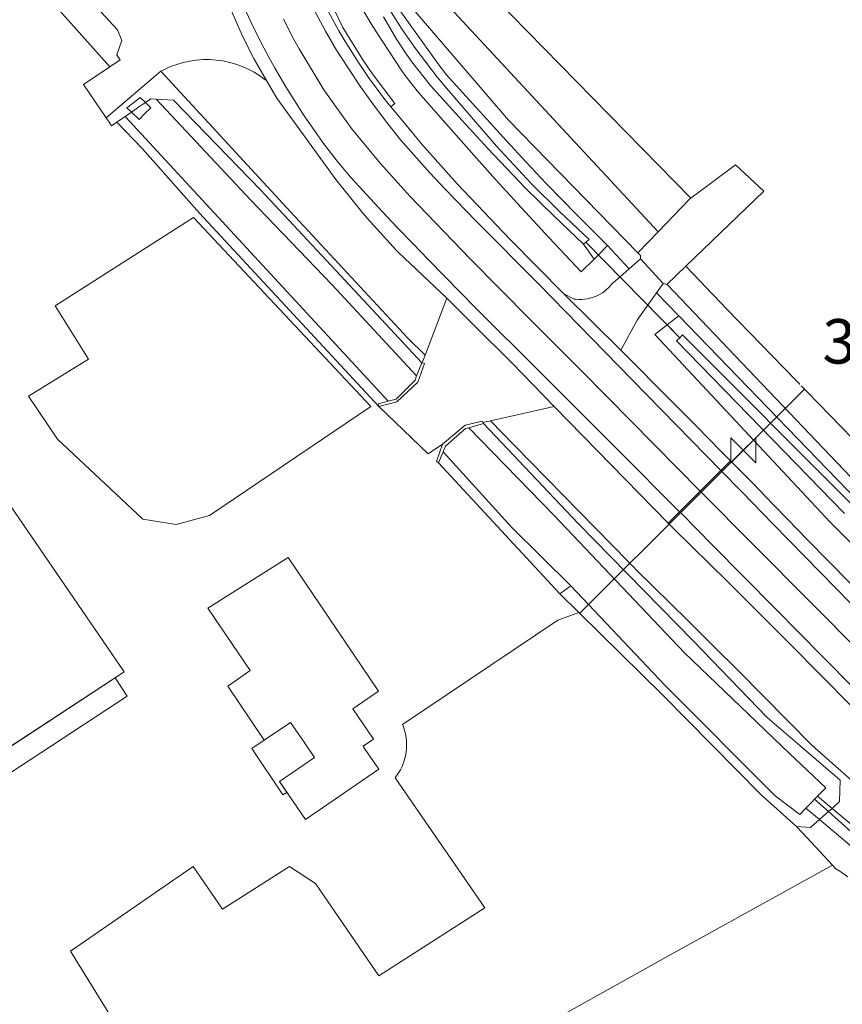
# Model space of a CAD drawing. Extents: x 140829 to 145054, y 448512 to 451778.
# Tile 106 of 152: x 143867 to 143941, y 450815 to 450903. Entities that reach past the tile are written whole.
import ezdxf

# ---------------------------------------------------------------- set-up
doc = ezdxf.new("R2010")
doc.units = 0
doc.header["$MEASUREMENT"] = 0
for name, color, linetype in [('geometrie2dBegroeidTerreindeel', 7, 'Continuous'), ('geometrie2dGebouwinstallatie', 7, 'Continuous'), ('geometrie2dGrondvlak', 7, 'Continuous'), ('geometrie2dOnbegroeidTerreindeel', 7, 'Continuous'), ('geometrie2dOndersteunendWaterdeel', 7, 'Continuous'), ('geometrie2dOndersteunendWegdeel', 7, 'Continuous'), ('geometrie2dOverigeConstructie', 7, 'Continuous'), ('geometrie2dWaterdeel', 7, 'Continuous'), ('geometrie2dWegdeel', 7, 'Continuous'), ('HMPAL', 1, 'Continuous'), ('PPALHM', 10, 'Continuous')]:
    doc.layers.add(name, color=color, linetype=linetype)
doc.styles.get("Standard").update_dxf_attribs({"font": 'arial.ttf'})

msp = doc.modelspace()

# ---------------------------------------------------------------- linework, layer by layer
at = {"layer": 'geometrie2dBegroeidTerreindeel', "linetype": 'Continuous', "lineweight": 0}
for p, q in [((143900.589, 450909.35), (143912.33, 450896.683)), ((143912.33, 450896.683), (143900.589, 450909.35)), ((143927.018, 450887.054), (143908.005, 450906.492)), ((143908.005, 450906.492), (143927.018, 450887.054)), ((143910.618, 450894.073), (143902.037, 450904.058)), ((143912.33, 450896.683), (143924.072, 450884.016)), ((143924.072, 450884.016), (143912.33, 450896.683)), ((143922.247, 450882.12), (143910.618, 450894.073)), ((143931.05, 450890.064), (143927.018, 450887.054)), ((143933.57, 450887.69), (143931.05, 450890.064)), ((143931.05, 450890.064), (143931.05, 450890.064)), ((143926.936, 450886.992), (143924.072, 450884.016)), ((143926.577, 450880.925), (143933.57, 450887.69)), ((143927.018, 450887.054), (143926.936, 450886.992)), ((143869.858, 450877.369), (143882.283, 450885.296)), ((143882.283, 450885.296), (143898.231, 450868.301)), ((143924.072, 450884.016), (143922.247, 450882.12)), ((143924.871, 450879.274), (143926.577, 450880.925)), ((143926.577, 450880.925), (143930.27, 450877.054)), ((143930.27, 450877.054), (143926.577, 450880.925)), ((143924.877, 450879.272), (143924.871, 450879.274)), ((143949.868, 450853.071), (143924.877, 450879.272)), ((143872.841, 450872.567), (143869.858, 450877.369)), ((143930.27, 450877.054), (143948.661, 450858.106)), ((143948.661, 450858.106), (143930.27, 450877.054)), ((143867.447, 450869.218), (143872.841, 450872.567)), ((143870.056, 450865.35), (143867.447, 450869.218)), ((143898.231, 450868.301), (143883.731, 450858.504)), ((143877.718, 450858.155), (143870.056, 450865.35)), ((143880.734, 450857.696), (143877.718, 450858.155)), ((143877.718, 450858.155), (143877.718, 450858.155)), ((143883.731, 450858.504), (143880.734, 450857.696)), ((143915.067, 450849.059), (143916.951, 450849.771)), ((143916.951, 450849.771), (143924.462, 450842.356)), ((143901.082, 450839.68), (143915.067, 450849.059)), ((143924.462, 450842.356), (143933.343, 450833.352)), ((143901.163, 450839.474), (143901.082, 450839.68)), ((143901.266, 450839.158), (143901.163, 450839.474)), ((143901.347, 450838.837), (143901.266, 450839.158)), ((143901.406, 450838.51), (143901.347, 450838.837)), ((143901.442, 450838.18), (143901.406, 450838.51)), ((143901.454, 450837.848), (143901.442, 450838.18)), ((143901.409, 450837.186), (143901.444, 450837.516)), ((143901.444, 450837.516), (143901.454, 450837.848)), ((143901.172, 450836.22), (143901.273, 450836.537)), ((143901.273, 450836.537), (143901.352, 450836.859)), ((143901.352, 450836.859), (143901.409, 450837.186)), ((143900.739, 450835.325), (143900.904, 450835.614)), ((143900.904, 450835.614), (143901.048, 450835.912)), ((143901.048, 450835.912), (143901.172, 450836.22)), ((143900.437, 450834.895), (143900.553, 450835.05)), ((143908.498, 450823.185), (143900.437, 450834.895)), ((143900.553, 450835.05), (143900.739, 450835.325)), ((143933.343, 450833.352), (143936.516, 450830.498)), ((143937.793, 450830.4), (143938.596, 450831.123)), ((143938.596, 450831.123), (143939.159, 450831.63)), ((143938.596, 450831.123), (143938.596, 450831.123)), ((143939.159, 450831.63), (143939.402, 450831.848)), ((143939.402, 450831.848), (143943.629, 450828.059)), ((143936.516, 450830.498), (143937.493, 450829.488)), ((143937.493, 450829.488), (143936.516, 450830.498)), ((143936.516, 450830.498), (143937.793, 450830.4)), ((143937.493, 450829.488), (143939.759, 450827.04)), ((143939.759, 450827.04), (143937.493, 450829.488)), ((143871.218, 450819.29), (143882.251, 450826.908)), ((143882.251, 450826.908), (143884.901, 450823.069)), ((143884.901, 450823.069), (143890.924, 450826.909)), ((143890.924, 450826.909), (143893.245, 450825.374)), ((143939.759, 450827.04), (143925.016, 450818.853)), ((143940.072, 450826.702), (143939.759, 450827.04)), ((143940.409, 450826.476), (143940.072, 450826.702)), ((143941.145, 450825.984), (143940.409, 450826.476)), ((143893.245, 450825.374), (143898.954, 450817.059)), ((143898.954, 450817.059), (143908.498, 450823.185)), ((143885.413, 450796.301), (143871.218, 450819.29)), ((143925.016, 450818.853), (143910.763, 450810.938)), ((143925.016, 450818.853), (143925.016, 450818.853))]:
    msp.add_line(p, q, dxfattribs=at)
at = {"layer": 'geometrie2dGebouwinstallatie', "linetype": 'Continuous', "lineweight": 0}
for p, q in [((143862.951, 450835.82), (143875.235, 450843.888)), ((143875.235, 450843.888), (143876.322, 450842.233)), ((143876.322, 450842.233), (143864.037, 450834.165)), ((143876.322, 450842.233), (143876.322, 450842.233)), ((143888.656, 450838.282), (143891.005, 450839.868)), ((143891.005, 450839.868), (143892.229, 450838.083)), ((143887.519, 450837.513), (143888.656, 450838.282)), ((143890.333, 450833.347), (143887.519, 450837.513)), ((143887.519, 450837.513), (143887.519, 450837.513)), ((143892.229, 450838.083), (143893.166, 450836.716)), ((143893.166, 450836.716), (143890.01, 450834.552)), ((143890.01, 450834.552), (143890.677, 450833.579)), ((143890.677, 450833.579), (143890.333, 450833.347))]:
    msp.add_line(p, q, dxfattribs=at)
at = {"layer": 'geometrie2dGrondvlak', "linetype": 'Continuous', "lineweight": 0}
for p, q in [((143864.23, 450861.667), (143876.058, 450844.429)), ((143883.585, 450850.144), (143890.807, 450854.703)), ((143890.807, 450854.703), (143898.94, 450842.683)), ((143887.388, 450844.54), (143883.585, 450850.144)), ((143883.585, 450850.144), (143883.585, 450850.144)), ((143876.058, 450844.429), (143853.446, 450829.576)), ((143885.386, 450843.123), (143887.388, 450844.54)), ((143888.656, 450838.282), (143885.386, 450843.123)), ((143898.94, 450842.683), (143896.615, 450841.09)), ((143896.615, 450841.09), (143898.479, 450838.369)), ((143891.005, 450839.868), (143888.656, 450838.282)), ((143892.229, 450838.083), (143891.005, 450839.868)), ((143898.479, 450838.369), (143897.544, 450837.727)), ((143893.166, 450836.716), (143892.229, 450838.083)), ((143897.544, 450837.727), (143897.741, 450837.44)), ((143897.741, 450837.44), (143898.955, 450835.669)), ((143890.01, 450834.552), (143893.166, 450836.716)), ((143898.955, 450835.669), (143892.349, 450831.141)), ((143891.186, 450832.836), (143890.01, 450834.552)), ((143892.349, 450831.141), (143891.186, 450832.836))]:
    msp.add_line(p, q, dxfattribs=at)
at = {"layer": 'geometrie2dOnbegroeidTerreindeel', "linetype": 'Continuous', "lineweight": 0}
for p, q in [((143860.075, 450915.311), (143874.759, 450898.878)), ((143874.759, 450898.878), (143872.383, 450897.283)), ((143872.383, 450897.283), (143874.433, 450894.274)), ((143874.433, 450894.274), (143874.759, 450893.795)), ((143874.759, 450893.795), (143874.921, 450893.563)), ((143874.921, 450893.563), (143875.404, 450893.9)), ((143875.404, 450893.9), (143877.685, 450891.48)), ((143877.685, 450891.48), (143882.837, 450885.691)), ((143927.018, 450887.054), (143931.05, 450890.064)), ((143931.05, 450890.064), (143933.57, 450887.69)), ((143924.072, 450884.016), (143926.936, 450886.992)), ((143933.57, 450887.69), (143926.577, 450880.925)), ((143926.936, 450886.992), (143927.018, 450887.054)), ((143933.57, 450887.69), (143933.57, 450887.69)), ((143882.283, 450885.296), (143869.858, 450877.369)), ((143898.231, 450868.301), (143882.283, 450885.296)), ((143882.837, 450885.691), (143898.968, 450868.31)), ((143922.247, 450882.12), (143924.072, 450884.016)), ((143922.485, 450881.876), (143922.247, 450882.12)), ((143922.504, 450881.595), (143922.485, 450881.876)), ((143924.528, 450879.379), (143922.504, 450881.595)), ((143926.577, 450880.925), (143924.871, 450879.274)), ((143924.871, 450879.274), (143924.528, 450879.379)), ((143869.858, 450877.369), (143872.841, 450872.567)), ((143872.841, 450872.567), (143867.447, 450869.218)), ((143867.447, 450869.218), (143870.056, 450865.35)), ((143867.447, 450869.218), (143867.447, 450869.218)), ((143883.731, 450858.504), (143898.231, 450868.301)), ((143898.968, 450868.31), (143903.397, 450864.051)), ((143870.056, 450865.35), (143877.718, 450858.155)), ((143903.397, 450864.051), (143904.693, 450864.9)), ((143904.693, 450864.9), (143904.129, 450863.347)), ((143904.129, 450863.347), (143904.325, 450863.23)), ((143904.325, 450863.23), (143915.248, 450851.453)), ((143876.058, 450844.429), (143864.23, 450861.667)), ((143877.718, 450858.155), (143880.734, 450857.696)), ((143880.734, 450857.696), (143883.731, 450858.504)), ((143890.807, 450854.703), (143883.585, 450850.144)), ((143898.94, 450842.683), (143890.807, 450854.703)), ((143915.248, 450851.453), (143916.951, 450849.771)), ((143883.585, 450850.144), (143887.388, 450844.54)), ((143916.951, 450849.771), (143915.067, 450849.059)), ((143916.951, 450849.771), (143916.951, 450849.771)), ((143915.067, 450849.059), (143901.082, 450839.68)), ((143853.446, 450829.576), (143876.058, 450844.429)), ((143887.388, 450844.54), (143885.386, 450843.123)), ((143885.386, 450843.123), (143888.656, 450838.282)), ((143896.615, 450841.09), (143898.94, 450842.683)), ((143898.479, 450838.369), (143896.615, 450841.09)), ((143888.656, 450838.282), (143891.005, 450839.868)), ((143891.005, 450839.868), (143892.229, 450838.083)), ((143901.082, 450839.68), (143901.163, 450839.474)), ((143901.163, 450839.474), (143901.266, 450839.158)), ((143901.266, 450839.158), (143901.347, 450838.837)), ((143897.544, 450837.727), (143898.479, 450838.369)), ((143901.347, 450838.837), (143901.406, 450838.51)), ((143901.406, 450838.51), (143901.442, 450838.18)), ((143901.442, 450838.18), (143901.454, 450837.848)), ((143892.229, 450838.083), (143893.166, 450836.716)), ((143897.741, 450837.44), (143897.544, 450837.727)), ((143898.955, 450835.669), (143897.741, 450837.44)), ((143897.741, 450837.44), (143897.741, 450837.44)), ((143901.444, 450837.516), (143901.409, 450837.186)), ((143901.454, 450837.848), (143901.444, 450837.516)), ((143893.166, 450836.716), (143890.01, 450834.552)), ((143901.273, 450836.537), (143901.172, 450836.22)), ((143901.352, 450836.859), (143901.273, 450836.537)), ((143901.409, 450837.186), (143901.352, 450836.859)), ((143892.349, 450831.141), (143898.955, 450835.669)), ((143900.904, 450835.614), (143900.739, 450835.325)), ((143901.048, 450835.912), (143900.904, 450835.614)), ((143901.172, 450836.22), (143901.048, 450835.912)), ((143900.553, 450835.05), (143900.437, 450834.895)), ((143900.437, 450834.895), (143908.498, 450823.185)), ((143900.739, 450835.325), (143900.553, 450835.05)), ((143890.01, 450834.552), (143891.186, 450832.836)), ((143891.186, 450832.836), (143892.349, 450831.141)), ((143882.251, 450826.908), (143871.218, 450819.29)), ((143884.901, 450823.069), (143882.251, 450826.908)), ((143890.924, 450826.909), (143884.901, 450823.069)), ((143893.245, 450825.374), (143890.924, 450826.909)), ((143925.016, 450818.853), (143939.759, 450827.04)), ((143939.759, 450827.04), (143940.072, 450826.702)), ((143940.072, 450826.702), (143940.409, 450826.476)), ((143940.409, 450826.476), (143941.145, 450825.984)), ((143898.954, 450817.059), (143893.245, 450825.374)), ((143908.498, 450823.185), (143898.954, 450817.059)), ((143871.218, 450819.29), (143885.413, 450796.301)), ((143910.763, 450810.938), (143925.016, 450818.853))]:
    msp.add_line(p, q, dxfattribs=at)
at = {"layer": 'geometrie2dOndersteunendWaterdeel', "linetype": 'Continuous', "lineweight": 0}
for p, q in [((143898.263, 450902.749), (143897.567, 450903.915)), ((143901.058, 450902.242), (143900.051, 450903.787)), ((143900.782, 450904.022), (143904.039, 450899.469)), ((143899.364, 450903.375), (143900.548, 450901.364)), ((143898.685, 450902.073), (143898.263, 450902.749)), ((143901.018, 450898.518), (143898.685, 450902.073)), ((143902.109, 450900.725), (143901.058, 450902.242)), ((143900.548, 450901.364), (143901.416, 450900.042)), ((143902.509, 450900.17), (143902.109, 450900.725)), ((143904.24, 450897.915), (143902.509, 450900.17)), ((143901.416, 450900.042), (143902.013, 450899.198)), ((143901.416, 450900.042), (143901.416, 450900.042)), ((143904.039, 450899.469), (143904.349, 450899.045)), ((143901.415, 450897.958), (143901.018, 450898.518)), ((143902.013, 450899.198), (143903.482, 450897.329)), ((143904.349, 450899.045), (143905.049, 450898.156)), ((143902.391, 450896.716), (143901.415, 450897.958)), ((143904.746, 450897.304), (143904.24, 450897.915)), ((143905.049, 450898.156), (143905.297, 450897.868)), ((143905.297, 450897.868), (143905.898, 450897.197)), ((143902.43, 450896.669), (143902.391, 450896.716)), ((143902.728, 450896.325), (143902.43, 450896.669)), ((143903.482, 450897.329), (143903.609, 450897.178)), ((143903.609, 450897.178), (143903.871, 450896.877)), ((143903.871, 450896.877), (143904.137, 450896.579)), ((143904.873, 450897.153), (143904.746, 450897.304)), ((143909.542, 450891.729), (143904.873, 450897.153)), ((143905.898, 450897.197), (143910.43, 450892.203)), ((143887.403, 450886.911), (143878.924, 450895.96)), ((143878.924, 450895.96), (143880.478, 450895.86)), ((143880.478, 450895.86), (143888.326, 450887.792)), ((143907.506, 450890.921), (143902.728, 450896.325)), ((143904.137, 450896.579), (143906.45, 450894.041)), ((143906.45, 450894.041), (143908.767, 450891.508)), ((143910.43, 450892.203), (143912.21, 450890.275)), ((143908.767, 450891.508), (143912.127, 450887.992)), ((143912.648, 450888.376), (143909.542, 450891.729)), ((143909.453, 450888.744), (143907.506, 450890.921)), ((143912.21, 450890.275), (143914.018, 450888.372)), ((143911.421, 450886.584), (143909.453, 450888.744)), ((143888.326, 450887.792), (143895.52, 450880.102)), ((143912.127, 450887.992), (143914.723, 450885.425)), ((143915.236, 450885.823), (143912.648, 450888.376)), ((143914.018, 450888.372), (143916.752, 450885.564)), ((143894.725, 450879.292), (143887.403, 450886.911)), ((143914.285, 450883.493), (143911.421, 450886.584)), ((143914.723, 450885.425), (143917.353, 450882.897)), ((143917.88, 450883.326), (143915.236, 450885.823)), ((143916.752, 450885.564), (143919.514, 450882.782)), ((143917.169, 450880.42), (143914.285, 450883.493)), ((143917.587, 450883.105), (143917.88, 450883.326)), ((143917.353, 450882.897), (143917.587, 450883.105)), ((143918.312, 450881.57), (143917.353, 450882.897)), ((143917.353, 450882.897), (143918.312, 450881.57)), ((143919.514, 450882.782), (143918.703, 450881.964)), ((143918.312, 450881.57), (143917.169, 450880.42)), ((143918.703, 450881.964), (143918.312, 450881.57)), ((143895.52, 450880.102), (143902.815, 450872.238)), ((143902.356, 450871.064), (143894.725, 450879.292)), ((143924.883, 450875.64), (143925.952, 450876.469)), ((143925.952, 450876.469), (143941.942, 450859.906)), ((143923.768, 450874.774), (143924.883, 450875.64)), ((143924.883, 450875.64), (143926.021, 450874.475)), ((143926.021, 450874.475), (143924.883, 450875.64)), ((143939.566, 450857.892), (143923.768, 450874.774)), ((143926.021, 450874.475), (143925.717, 450874.211)), ((143926.283, 450874.76), (143926.021, 450874.475)), ((143941.489, 450859.481), (143926.283, 450874.76)), ((143925.717, 450874.211), (143940.827, 450858.666)), ((143902.815, 450872.238), (143902.356, 450871.064)), ((143902.356, 450871.064), (143902.356, 450871.064)), ((143907.043, 450866.386), (143908.364, 450866.772)), ((143908.364, 450866.772), (143916.882, 450857.762)), ((143914.734, 450858.507), (143907.043, 450866.386)), ((143904.325, 450863.23), (143904.736, 450864.225)), ((143904.736, 450864.225), (143910.91, 450857.421)), ((143915.248, 450851.453), (143904.325, 450863.23)), ((143926.408, 450846.172), (143914.734, 450858.507)), ((143916.882, 450857.762), (143927.265, 450847.186)), ((143949.561, 450847.807), (143939.566, 450857.892)), ((143910.91, 450857.421), (143916.24, 450852.177)), ((143916.24, 450852.177), (143915.248, 450851.453)), ((143915.248, 450851.453), (143916.24, 450852.177)), ((143916.951, 450849.771), (143915.248, 450851.453)), ((143915.248, 450851.453), (143915.248, 450851.453)), ((143916.24, 450852.177), (143916.24, 450852.177)), ((143916.24, 450852.177), (143924.685, 450843.222)), ((143924.462, 450842.356), (143916.951, 450849.771)), ((143927.265, 450847.186), (143933.897, 450840.317)), ((143935.906, 450837.084), (143926.408, 450846.172)), ((143924.685, 450843.222), (143934.61, 450833.275)), ((143933.343, 450833.352), (143924.462, 450842.356)), ((143933.897, 450840.317), (143936.81, 450837.797)), ((143936.81, 450837.797), (143940.457, 450834.688)), ((143939.152, 450833.998), (143935.906, 450837.084)), ((143940.457, 450834.688), (143940.393, 450832.741)), ((143938.413, 450833.239), (143939.152, 450833.998)), ((143936.516, 450830.498), (143933.343, 450833.352)), ((143934.61, 450833.275), (143936.811, 450831.594)), ((143937.889, 450832.7), (143938.151, 450832.969)), ((143938.151, 450832.969), (143938.413, 450833.239)), ((143938.151, 450832.969), (143939.402, 450831.848)), ((143939.402, 450831.848), (143938.151, 450832.969)), ((143936.811, 450831.594), (143937.363, 450832.162)), ((143937.363, 450832.162), (143937.889, 450832.7)), ((143939.721, 450832.136), (143939.402, 450831.848)), ((143940.393, 450832.741), (143939.721, 450832.136)), ((143939.721, 450832.136), (143939.721, 450832.136)), ((143938.596, 450831.123), (143937.793, 450830.4)), ((143939.159, 450831.63), (143938.596, 450831.123)), ((143939.402, 450831.848), (143939.159, 450831.63)), ((143937.793, 450830.4), (143936.516, 450830.498))]:
    msp.add_line(p, q, dxfattribs=at)
at = {"layer": 'geometrie2dOndersteunendWegdeel', "linetype": 'Continuous', "lineweight": 0}
for p, q in [((143874.759, 450898.878), (143860.075, 450915.311)), ((143870.974, 450907.067), (143875.454, 450902.188)), ((143895.37, 450902.121), (143894.44, 450903.833)), ((143894.913, 450904.094), (143895.72, 450902.422)), ((143895.72, 450902.422), (143894.913, 450904.094)), ((143897.567, 450903.915), (143898.263, 450902.749)), ((143904.039, 450899.469), (143900.782, 450904.022)), ((143902.037, 450904.058), (143910.618, 450894.073)), ((143875.454, 450902.188), (143875.851, 450901.225)), ((143895.994, 450901.06), (143895.37, 450902.121)), ((143895.72, 450902.422), (143896.335, 450901.375)), ((143896.335, 450901.375), (143895.72, 450902.422)), ((143898.263, 450902.749), (143898.685, 450902.073)), ((143898.685, 450902.073), (143901.018, 450898.518)), ((143875.851, 450901.225), (143875.378, 450899.946)), ((143897.179, 450899.165), (143895.994, 450901.06)), ((143896.335, 450901.375), (143897.51, 450899.497)), ((143897.51, 450899.497), (143896.335, 450901.375)), ((143875.697, 450899.509), (143874.759, 450898.878)), ((143875.378, 450899.946), (143875.697, 450899.509)), ((143881.363, 450899.26), (143881.949, 450899.387)), ((143881.949, 450899.387), (143882.543, 450899.471)), ((143882.543, 450899.471), (143883.142, 450899.515)), ((143883.142, 450899.515), (143883.741, 450899.516)), ((143883.741, 450899.516), (143884.34, 450899.476)), ((143884.34, 450899.476), (143884.934, 450899.395)), ((143884.934, 450899.395), (143885.52, 450899.271)), ((143885.52, 450899.271), (143886.098, 450899.108)), ((143897.51, 450899.497), (143898.351, 450898.261)), ((143898.351, 450898.261), (143897.51, 450899.497)), ((143904.349, 450899.045), (143904.039, 450899.469)), ((143874.433, 450894.274), (143879.354, 450898.474)), ((143879.354, 450898.474), (143879.677, 450898.641)), ((143891.041, 450885.791), (143879.354, 450898.474)), ((143879.354, 450898.474), (143879.354, 450898.474)), ((143879.354, 450898.474), (143891.041, 450885.791)), ((143879.354, 450898.474), (143879.354, 450898.474)), ((143879.677, 450898.641), (143880.225, 450898.887)), ((143880.225, 450898.887), (143880.787, 450899.093)), ((143880.787, 450899.093), (143881.363, 450899.26)), ((143886.098, 450899.108), (143886.661, 450898.904)), ((143886.661, 450898.904), (143887.21, 450898.662)), ((143887.21, 450898.662), (143887.74, 450898.381)), ((143887.74, 450898.381), (143888.249, 450898.065)), ((143898.033, 450897.911), (143897.179, 450899.165)), ((143901.018, 450898.518), (143901.415, 450897.958)), ((143901.018, 450898.518), (143901.018, 450898.518)), ((143905.049, 450898.156), (143904.349, 450899.045)), ((143888.249, 450898.065), (143888.735, 450897.714)), ((143888.735, 450897.714), (143888.847, 450897.625)), ((143888.847, 450897.625), (143889.768, 450896.045)), ((143899.508, 450895.938), (143898.033, 450897.911)), ((143898.351, 450898.261), (143900.406, 450895.576)), ((143900.406, 450895.576), (143898.351, 450898.261)), ((143901.415, 450897.958), (143902.391, 450896.716)), ((143905.297, 450897.868), (143905.049, 450898.156)), ((143905.898, 450897.197), (143905.297, 450897.868)), ((143902.391, 450896.716), (143902.43, 450896.669)), ((143902.43, 450896.669), (143902.728, 450896.325)), ((143910.43, 450892.203), (143905.898, 450897.197)), ((143878.447, 450895.99), (143877.961, 450895.657)), ((143878.924, 450895.96), (143878.447, 450895.99)), ((143880.478, 450895.86), (143878.924, 450895.96)), ((143888.326, 450887.792), (143880.478, 450895.86)), ((143889.768, 450896.045), (143895.085, 450888.731)), ((143900.048, 450895.282), (143899.508, 450895.938)), ((143902.728, 450896.325), (143907.506, 450890.921)), ((143877.345, 450895.233), (143876.698, 450894.791)), ((143877.961, 450895.657), (143877.345, 450895.233)), ((143900.406, 450895.576), (143900.048, 450895.282)), ((143900.048, 450895.282), (143900.406, 450895.576)), ((143901.271, 450893.791), (143900.048, 450895.282)), ((143874.759, 450893.795), (143874.433, 450894.274)), ((143876.132, 450894.402), (143875.404, 450893.9)), ((143876.698, 450894.791), (143876.132, 450894.402)), ((143910.618, 450894.073), (143922.247, 450882.12)), ((143874.921, 450893.563), (143874.759, 450893.795)), ((143875.404, 450893.9), (143874.921, 450893.563)), ((143902.796, 450891.934), (143901.271, 450893.791)), ((143912.21, 450890.275), (143910.43, 450892.203)), ((143906.012, 450888.325), (143902.796, 450891.934)), ((143907.506, 450890.921), (143909.453, 450888.744)), ((143914.018, 450888.372), (143912.21, 450890.275)), ((143895.085, 450888.731), (143897.562, 450885.661)), ((143909.453, 450888.744), (143911.421, 450886.584)), ((143895.52, 450880.102), (143888.326, 450887.792)), ((143910.771, 450883.343), (143906.012, 450888.325)), ((143916.752, 450885.564), (143914.018, 450888.372)), ((143911.421, 450886.584), (143914.285, 450883.493)), ((143901.575, 450874.453), (143891.041, 450885.791)), ((143891.041, 450885.791), (143901.575, 450874.453)), ((143897.562, 450885.661), (143897.894, 450885.264)), ((143897.894, 450885.264), (143900.532, 450882.35)), ((143919.514, 450882.782), (143916.752, 450885.564)), ((143915.597, 450878.427), (143910.771, 450883.343)), ((143914.285, 450883.493), (143917.169, 450880.42)), ((143918.703, 450881.964), (143919.514, 450882.782)), ((143921.464, 450880.681), (143919.514, 450882.782)), ((143919.514, 450882.782), (143921.464, 450880.681)), ((143900.532, 450882.35), (143900.725, 450882.152)), ((143900.725, 450882.152), (143905.062, 450878.036)), ((143917.169, 450880.42), (143918.312, 450881.57)), ((143918.312, 450881.57), (143918.703, 450881.964)), ((143922.504, 450881.595), (143921.464, 450880.681)), ((143922.247, 450882.12), (143922.485, 450881.876)), ((143922.485, 450881.876), (143922.504, 450881.595)), ((143921.464, 450880.681), (143920.653, 450879.968)), ((143921.464, 450880.681), (143921.464, 450880.681)), ((143902.815, 450872.238), (143895.52, 450880.102)), ((143920.653, 450879.968), (143919.864, 450879.276)), ((143919.644, 450879.023), (143919.465, 450878.851)), ((143919.809, 450879.209), (143919.644, 450879.023)), ((143919.864, 450879.276), (143919.809, 450879.209)), ((143923.926, 450878.525), (143924.528, 450879.379)), ((143924.528, 450879.379), (143924.871, 450879.274)), ((143924.871, 450879.274), (143924.877, 450879.272)), ((143924.877, 450879.272), (143949.868, 450853.071)), ((143905.062, 450878.036), (143903.114, 450872.916)), ((143916.512, 450877.975), (143915.597, 450878.427)), ((143917.946, 450878.038), (143917.704, 450877.985)), ((143918.185, 450878.107), (143917.946, 450878.038)), ((143918.419, 450878.193), (143918.185, 450878.107)), ((143918.646, 450878.295), (143918.419, 450878.193)), ((143918.864, 450878.411), (143918.646, 450878.295)), ((143919.075, 450878.544), (143918.864, 450878.411)), ((143919.276, 450878.69), (143919.075, 450878.544)), ((143919.465, 450878.851), (143919.276, 450878.69)), ((143922.198, 450876.081), (143923.926, 450878.525)), ((143923.926, 450878.525), (143925.952, 450876.469)), ((143923.926, 450878.525), (143923.926, 450878.525)), ((143925.952, 450876.469), (143923.926, 450878.525)), ((143923.926, 450878.525), (143923.926, 450878.525)), ((143916.714, 450877.948), (143916.512, 450877.975)), ((143916.962, 450877.932), (143916.714, 450877.948)), ((143917.21, 450877.933), (143916.962, 450877.932)), ((143917.458, 450877.95), (143917.21, 450877.933)), ((143917.704, 450877.985), (143917.458, 450877.95)), ((143925.952, 450876.469), (143924.883, 450875.64)), ((143941.942, 450859.906), (143925.952, 450876.469)), ((143920.719, 450873.37), (143922.198, 450876.081)), ((143924.883, 450875.64), (143923.768, 450874.774)), ((143923.768, 450874.774), (143939.566, 450857.892)), ((143903.114, 450872.916), (143901.575, 450874.453)), ((143901.575, 450874.453), (143903.114, 450872.916)), ((143903.114, 450872.916), (143902.853, 450872.229)), ((143925.524, 450868.555), (143920.719, 450873.37)), ((143902.853, 450872.229), (143902.815, 450872.238)), ((143909.006, 450867.004), (143914.712, 450868.302)), ((143914.712, 450868.302), (143924.979, 450857.805)), ((143927.46, 450866.586), (143925.524, 450868.555)), ((143908.337, 450866.853), (143909.006, 450867.004)), ((143908.364, 450866.772), (143908.337, 450866.853)), ((143916.882, 450857.762), (143908.364, 450866.772)), ((143908.364, 450866.772), (143908.364, 450866.772)), ((143911.131, 450864.813), (143909.006, 450867.004)), ((143909.006, 450867.004), (143909.006, 450867.004)), ((143909.006, 450867.004), (143911.131, 450864.813)), ((143929.754, 450864.262), (143927.46, 450866.586)), ((143921.405, 450854.31), (143911.131, 450864.813)), ((143911.131, 450864.813), (143921.405, 450854.31)), ((143930.586, 450863.42), (143929.754, 450864.262)), ((143931.012, 450862.989), (143930.586, 450863.42)), ((143932.593, 450861.4), (143931.012, 450862.989)), ((143934.381, 450859.527), (143932.593, 450861.4)), ((143935.748, 450858.13), (143934.381, 450859.527)), ((143927.265, 450847.186), (143916.882, 450857.762)), ((143924.979, 450857.805), (143925.501, 450857.284)), ((143937.527, 450856.307), (143935.748, 450858.13)), ((143939.566, 450857.892), (143949.561, 450847.807)), ((143925.501, 450857.284), (143930.315, 450852.55)), ((143939.346, 450854.446), (143937.527, 450856.307)), ((143921.447, 450854.267), (143921.405, 450854.31)), ((143921.405, 450854.31), (143921.447, 450854.267)), ((143921.969, 450853.746), (143921.447, 450854.267)), ((143921.447, 450854.267), (143921.969, 450853.746)), ((143941.378, 450852.385), (143939.346, 450854.446)), ((143921.996, 450853.72), (143921.969, 450853.746)), ((143921.969, 450853.746), (143921.996, 450853.72)), ((143926.803, 450848.993), (143921.996, 450853.72)), ((143921.996, 450853.72), (143926.803, 450848.993)), ((143930.315, 450852.55), (143935.926, 450846.947)), ((143929.033, 450846.773), (143926.803, 450848.993)), ((143926.803, 450848.993), (143929.033, 450846.773)), ((143933.897, 450840.317), (143927.265, 450847.186)), ((143931.264, 450844.543), (143929.033, 450846.773)), ((143929.033, 450846.773), (143931.264, 450844.543)), ((143935.926, 450846.947), (143941.503, 450841.308)), ((143933.497, 450842.3), (143931.264, 450844.543)), ((143931.264, 450844.543), (143933.497, 450842.3)), ((143935.72, 450840.055), (143933.497, 450842.3)), ((143933.497, 450842.3), (143935.72, 450840.055)), ((143936.81, 450837.797), (143933.897, 450840.317)), ((143937.937, 450837.805), (143935.72, 450840.055)), ((143935.72, 450840.055), (143937.937, 450837.805)), ((143940.457, 450834.688), (143936.81, 450837.797)), ((143945.994, 450830.637), (143937.937, 450837.805)), ((143937.937, 450837.805), (143945.994, 450830.637)), ((143940.393, 450832.741), (143940.457, 450834.688)), ((143939.402, 450831.848), (143939.721, 450832.136)), ((143939.721, 450832.136), (143940.393, 450832.741)), ((143943.629, 450828.059), (143939.402, 450831.848))]:
    msp.add_line(p, q, dxfattribs=at)
at = {"layer": 'geometrie2dOverigeConstructie', "linetype": 'Continuous', "lineweight": 0}
for p, q in [((143876.907, 450895.674), (143877.483, 450896.118)), ((143877.483, 450896.118), (143877.961, 450895.657)), ((143876.296, 450895.178), (143876.907, 450895.674)), ((143876.698, 450894.791), (143876.296, 450895.178)), ((143878.44, 450895.194), (143877.919, 450894.655)), ((143877.961, 450895.657), (143878.44, 450895.194)), ((143877.961, 450895.657), (143877.961, 450895.657)), ((143877.399, 450894.116), (143876.698, 450894.791)), ((143877.919, 450894.655), (143877.399, 450894.116)), ((143917.587, 450883.105), (143926.021, 450874.475)), ((143926.021, 450874.475), (143917.587, 450883.105)), ((143902.356, 450871.064), (143902.815, 450872.238)), ((143903.053, 450872.181), (143902.45, 450870.506)), ((143902.815, 450872.238), (143902.853, 450872.229)), ((143902.853, 450872.229), (143903.053, 450872.181)), ((143902.238, 450870.675), (143902.356, 450871.064)), ((143900.501, 450868.975), (143902.238, 450870.675)), ((143902.45, 450870.506), (143900.566, 450868.717)), ((143898.932, 450868.543), (143899.781, 450868.79)), ((143898.968, 450868.31), (143898.932, 450868.543)), ((143900.566, 450868.717), (143898.968, 450868.31)), ((143899.781, 450868.79), (143900.501, 450868.975)), ((143899.781, 450868.79), (143899.781, 450868.79)), ((143904.693, 450864.9), (143906.717, 450866.61)), ((143906.717, 450866.61), (143908.295, 450866.982)), ((143908.364, 450866.772), (143907.043, 450866.386)), ((143908.295, 450866.982), (143908.337, 450866.853)), ((143908.337, 450866.853), (143908.364, 450866.772)), ((143906.755, 450866.32), (143904.953, 450864.735)), ((143907.043, 450866.386), (143906.755, 450866.32)), ((143904.129, 450863.347), (143904.693, 450864.9)), ((143904.693, 450864.9), (143904.693, 450864.9)), ((143904.953, 450864.735), (143904.736, 450864.225)), ((143904.736, 450864.225), (143904.325, 450863.23)), ((143904.325, 450863.23), (143904.129, 450863.347)), ((143937.889, 450832.7), (143938.151, 450832.969)), ((143938.151, 450832.969), (143938.413, 450833.239)), ((143938.413, 450833.239), (143939.721, 450832.136)), ((143937.363, 450832.162), (143937.889, 450832.7)), ((143938.596, 450831.123), (143937.363, 450832.162)), ((143939.721, 450832.136), (143944.097, 450828.45)), ((143942.928, 450827.473), (143938.596, 450831.123))]:
    msp.add_line(p, q, dxfattribs=at)
at = {"layer": 'geometrie2dWaterdeel', "linetype": 'Continuous', "lineweight": 0}
for p, q in [((143900.051, 450903.787), (143901.058, 450902.242)), ((143900.548, 450901.364), (143899.364, 450903.375)), ((143901.058, 450902.242), (143902.109, 450900.725)), ((143901.416, 450900.042), (143900.548, 450901.364)), ((143902.109, 450900.725), (143902.509, 450900.17)), ((143902.509, 450900.17), (143904.24, 450897.915)), ((143902.013, 450899.198), (143901.416, 450900.042)), ((143903.482, 450897.329), (143902.013, 450899.198)), ((143904.24, 450897.915), (143904.746, 450897.304)), ((143903.609, 450897.178), (143903.482, 450897.329)), ((143903.871, 450896.877), (143903.609, 450897.178)), ((143904.137, 450896.579), (143903.871, 450896.877)), ((143904.746, 450897.304), (143904.873, 450897.153)), ((143904.873, 450897.153), (143909.542, 450891.729)), ((143877.961, 450895.657), (143878.447, 450895.99)), ((143878.447, 450895.99), (143878.924, 450895.96)), ((143878.924, 450895.96), (143887.403, 450886.911)), ((143906.45, 450894.041), (143904.137, 450896.579)), ((143876.698, 450894.791), (143877.345, 450895.233)), ((143877.345, 450895.233), (143877.961, 450895.657)), ((143875.404, 450893.9), (143876.132, 450894.402)), ((143876.132, 450894.402), (143876.698, 450894.791)), ((143899.781, 450868.79), (143876.132, 450894.402)), ((143876.132, 450894.402), (143899.781, 450868.79)), ((143908.767, 450891.508), (143906.45, 450894.041)), ((143877.685, 450891.48), (143875.404, 450893.9)), ((143882.837, 450885.691), (143877.685, 450891.48)), ((143912.127, 450887.992), (143908.767, 450891.508)), ((143909.542, 450891.729), (143912.648, 450888.376)), ((143914.723, 450885.425), (143912.127, 450887.992)), ((143912.648, 450888.376), (143915.236, 450885.823)), ((143887.403, 450886.911), (143894.725, 450879.292)), ((143898.968, 450868.31), (143882.837, 450885.691)), ((143917.353, 450882.897), (143914.723, 450885.425)), ((143915.236, 450885.823), (143917.88, 450883.326)), ((143917.88, 450883.326), (143917.587, 450883.105)), ((143917.587, 450883.105), (143917.353, 450882.897)), ((143894.725, 450879.292), (143902.356, 450871.064)), ((143925.717, 450874.211), (143926.021, 450874.475)), ((143926.021, 450874.475), (143926.283, 450874.76)), ((143926.021, 450874.475), (143926.021, 450874.475)), ((143926.283, 450874.76), (143941.489, 450859.481)), ((143940.827, 450858.666), (143925.717, 450874.211)), ((143902.356, 450871.064), (143902.238, 450870.675)), ((143902.238, 450870.675), (143900.501, 450868.975)), ((143899.781, 450868.79), (143898.932, 450868.543)), ((143898.932, 450868.543), (143898.968, 450868.31)), ((143898.968, 450868.31), (143898.968, 450868.31)), ((143900.501, 450868.975), (143899.781, 450868.79)), ((143899.781, 450868.79), (143899.781, 450868.79)), ((143904.953, 450864.735), (143906.755, 450866.32)), ((143906.755, 450866.32), (143907.043, 450866.386)), ((143907.043, 450866.386), (143914.734, 450858.507)), ((143904.736, 450864.225), (143904.953, 450864.735)), ((143910.91, 450857.421), (143904.736, 450864.225)), ((143914.734, 450858.507), (143926.408, 450846.172)), ((143916.24, 450852.177), (143910.91, 450857.421)), ((143924.685, 450843.222), (143916.24, 450852.177)), ((143916.24, 450852.177), (143916.24, 450852.177)), ((143926.408, 450846.172), (143935.906, 450837.084)), ((143934.61, 450833.275), (143924.685, 450843.222)), ((143935.906, 450837.084), (143939.152, 450833.998)), ((143939.152, 450833.998), (143938.413, 450833.239)), ((143936.811, 450831.594), (143934.61, 450833.275)), ((143938.151, 450832.969), (143937.889, 450832.7)), ((143938.413, 450833.239), (143938.151, 450832.969)), ((143937.363, 450832.162), (143936.811, 450831.594)), ((143937.889, 450832.7), (143937.363, 450832.162))]:
    msp.add_line(p, q, dxfattribs=at)
at = {"layer": 'geometrie2dWegdeel', "linetype": 'Continuous', "lineweight": 0}
for p, q in [((143875.454, 450902.188), (143870.974, 450907.067)), ((143886.691, 450901.639), (143885.549, 450904.228)), ((143885.549, 450904.228), (143886.691, 450901.639)), ((143887.683, 450902.396), (143886.853, 450904.218)), ((143886.853, 450904.218), (143887.683, 450902.396)), ((143894.148, 450902.087), (143893.215, 450903.831)), ((143893.215, 450903.831), (143894.148, 450902.087)), ((143894.44, 450903.833), (143895.37, 450902.121)), ((143891.284, 450901.397), (143890.375, 450903.166)), ((143890.375, 450903.166), (143891.284, 450901.397)), ((143875.851, 450901.225), (143875.454, 450902.188)), ((143888.599, 450900.58), (143887.683, 450902.396)), ((143887.683, 450902.396), (143888.599, 450900.58)), ((143895.16, 450900.38), (143894.148, 450902.087)), ((143894.148, 450902.087), (143895.16, 450900.38)), ((143895.37, 450902.121), (143895.994, 450901.06)), ((143875.378, 450899.946), (143875.851, 450901.225)), ((143887.748, 450899.56), (143886.691, 450901.639)), ((143886.691, 450901.639), (143887.748, 450899.56)), ((143891.792, 450900.489), (143891.284, 450901.397)), ((143891.284, 450901.397), (143891.792, 450900.489)), ((143895.994, 450901.06), (143897.179, 450899.165)), ((143889.576, 450898.8), (143888.599, 450900.58)), ((143888.599, 450900.58), (143889.576, 450898.8)), ((143894.02, 450896.814), (143891.792, 450900.489)), ((143891.792, 450900.489), (143894.02, 450896.814)), ((143896.223, 450898.712), (143895.16, 450900.38)), ((143895.16, 450900.38), (143896.223, 450898.712)), ((143874.759, 450898.878), (143875.697, 450899.509)), ((143875.697, 450899.509), (143875.378, 450899.946)), ((143881.949, 450899.387), (143881.363, 450899.26)), ((143882.543, 450899.471), (143881.949, 450899.387)), ((143883.142, 450899.515), (143882.543, 450899.471)), ((143883.741, 450899.516), (143883.142, 450899.515)), ((143884.34, 450899.476), (143883.741, 450899.516)), ((143884.934, 450899.395), (143884.34, 450899.476)), ((143885.52, 450899.271), (143884.934, 450899.395)), ((143886.098, 450899.108), (143885.52, 450899.271)), ((143888.847, 450897.625), (143887.748, 450899.56)), ((143887.748, 450899.56), (143888.847, 450897.625)), ((143872.383, 450897.283), (143874.759, 450898.878)), ((143879.354, 450898.474), (143874.433, 450894.274)), ((143879.677, 450898.641), (143879.354, 450898.474)), ((143880.225, 450898.887), (143879.677, 450898.641)), ((143880.787, 450899.093), (143880.225, 450898.887)), ((143881.363, 450899.26), (143880.787, 450899.093)), ((143886.661, 450898.904), (143886.098, 450899.108)), ((143887.21, 450898.662), (143886.661, 450898.904)), ((143887.74, 450898.381), (143887.21, 450898.662)), ((143888.249, 450898.065), (143887.74, 450898.381)), ((143890.593, 450897.062), (143889.576, 450898.8)), ((143889.576, 450898.8), (143890.593, 450897.062)), ((143897.323, 450897.054), (143896.223, 450898.712)), ((143896.223, 450898.712), (143897.323, 450897.054)), ((143897.179, 450899.165), (143898.033, 450897.911)), ((143888.735, 450897.714), (143888.249, 450898.065)), ((143888.847, 450897.625), (143888.735, 450897.714)), ((143889.768, 450896.045), (143888.847, 450897.625)), ((143898.033, 450897.911), (143899.508, 450895.938)), ((143874.433, 450894.274), (143872.383, 450897.283)), ((143892.254, 450894.473), (143890.593, 450897.062)), ((143890.593, 450897.062), (143892.254, 450894.473)), ((143896.509, 450893.31), (143894.02, 450896.814)), ((143894.02, 450896.814), (143896.509, 450893.31)), ((143898.477, 450895.436), (143897.323, 450897.054)), ((143897.323, 450897.054), (143898.477, 450895.436)), ((143895.085, 450888.731), (143889.768, 450896.045)), ((143899.508, 450895.938), (143900.048, 450895.282)), ((143899.682, 450893.851), (143898.477, 450895.436)), ((143898.477, 450895.436), (143899.682, 450893.851)), ((143900.048, 450895.282), (143901.271, 450893.791)), ((143892.821, 450893.642), (143892.254, 450894.473)), ((143892.254, 450894.473), (143892.821, 450893.642)), ((143893.972, 450891.981), (143892.821, 450893.642)), ((143892.821, 450893.642), (143893.972, 450891.981)), ((143899.066, 450890.187), (143896.509, 450893.31)), ((143896.509, 450893.31), (143899.066, 450890.187)), ((143900.909, 450892.295), (143899.682, 450893.851)), ((143899.682, 450893.851), (143900.909, 450892.295)), ((143901.271, 450893.791), (143902.796, 450891.934)), ((143903.537, 450889.316), (143900.909, 450892.295)), ((143900.909, 450892.295), (143903.537, 450889.316)), ((143895.221, 450890.391), (143893.972, 450891.981)), ((143893.972, 450891.981), (143895.221, 450890.391)), ((143902.796, 450891.934), (143906.012, 450888.325)), ((143896.509, 450888.835), (143895.221, 450890.391)), ((143895.221, 450890.391), (143896.509, 450888.835)), ((143901.772, 450887.191), (143899.066, 450890.187)), ((143899.066, 450890.187), (143901.772, 450887.191)), ((143897.562, 450885.661), (143895.085, 450888.731)), ((143897.87, 450887.336), (143896.509, 450888.835)), ((143896.509, 450888.835), (143897.87, 450887.336)), ((143904.922, 450887.854), (143903.537, 450889.316)), ((143903.537, 450889.316), (143904.922, 450887.854)), ((143907.705, 450884.992), (143904.922, 450887.854)), ((143904.922, 450887.854), (143907.705, 450884.992)), ((143906.012, 450888.325), (143910.771, 450883.343)), ((143906.012, 450888.325), (143906.012, 450888.325)), ((143899.241, 450885.844), (143897.87, 450887.336)), ((143897.87, 450887.336), (143899.241, 450885.844)), ((143907.137, 450881.625), (143901.772, 450887.191)), ((143901.772, 450887.191), (143907.137, 450881.625)), ((143897.894, 450885.264), (143897.562, 450885.661)), ((143897.562, 450885.661), (143897.562, 450885.661)), ((143900.532, 450882.35), (143897.894, 450885.264)), ((143900.645, 450884.382), (143899.241, 450885.844)), ((143899.241, 450885.844), (143900.645, 450884.382)), ((143902.048, 450882.934), (143900.645, 450884.382)), ((143900.645, 450884.382), (143902.048, 450882.934)), ((143913.334, 450879.304), (143907.705, 450884.992)), ((143907.705, 450884.992), (143913.334, 450879.304)), ((143910.771, 450883.343), (143915.597, 450878.427)), ((143903.415, 450881.49), (143902.048, 450882.934)), ((143902.048, 450882.934), (143903.415, 450881.49)), ((143900.725, 450882.152), (143900.532, 450882.35)), ((143905.062, 450878.036), (143900.725, 450882.152)), ((143912.575, 450876.129), (143907.137, 450881.625)), ((143907.137, 450881.625), (143912.575, 450876.129)), ((143921.464, 450880.681), (143922.504, 450881.595)), ((143922.504, 450881.595), (143924.528, 450879.379)), ((143904.865, 450880.037), (143903.415, 450881.49)), ((143903.415, 450881.49), (143904.865, 450880.037)), ((143920.653, 450879.968), (143921.464, 450880.681)), ((143907.692, 450877.165), (143904.865, 450880.037)), ((143904.865, 450880.037), (143907.692, 450877.165)), ((143919.864, 450879.276), (143920.653, 450879.968)), ((143921.725, 450870.723), (143913.334, 450879.304)), ((143913.334, 450879.304), (143921.725, 450870.723)), ((143919.465, 450878.851), (143919.644, 450879.023)), ((143919.644, 450879.023), (143919.809, 450879.209)), ((143919.809, 450879.209), (143919.864, 450879.276)), ((143924.528, 450879.379), (143923.926, 450878.525)), ((143903.114, 450872.916), (143905.062, 450878.036)), ((143907.491, 450875.611), (143905.062, 450878.036)), ((143905.062, 450878.036), (143907.491, 450875.611)), ((143915.597, 450878.427), (143920.719, 450873.37)), ((143920.719, 450873.37), (143915.597, 450878.427)), ((143915.597, 450878.427), (143916.512, 450877.975)), ((143917.704, 450877.985), (143917.946, 450878.038)), ((143917.946, 450878.038), (143918.185, 450878.107)), ((143918.185, 450878.107), (143918.419, 450878.193)), ((143918.419, 450878.193), (143918.646, 450878.295)), ((143918.646, 450878.295), (143918.864, 450878.411)), ((143918.864, 450878.411), (143919.075, 450878.544)), ((143919.075, 450878.544), (143919.276, 450878.69)), ((143919.276, 450878.69), (143919.465, 450878.851)), ((143923.926, 450878.525), (143922.198, 450876.081)), ((143923.926, 450878.525), (143923.926, 450878.525)), ((143913.365, 450871.472), (143907.692, 450877.165)), ((143907.692, 450877.165), (143913.365, 450871.472)), ((143916.512, 450877.975), (143916.714, 450877.948)), ((143916.714, 450877.948), (143916.962, 450877.932)), ((143916.962, 450877.932), (143917.21, 450877.933)), ((143917.21, 450877.933), (143917.458, 450877.95)), ((143917.458, 450877.95), (143917.704, 450877.985)), ((143910.912, 450872.22), (143907.491, 450875.611)), ((143907.491, 450875.611), (143910.912, 450872.22)), ((143913.858, 450874.834), (143912.575, 450876.129)), ((143912.575, 450876.129), (143913.858, 450874.834)), ((143922.198, 450876.081), (143920.719, 450873.37)), ((143916.933, 450871.74), (143913.858, 450874.834)), ((143913.858, 450874.834), (143916.933, 450871.74)), ((143902.853, 450872.229), (143903.114, 450872.916)), ((143903.114, 450872.916), (143903.114, 450872.916)), ((143920.719, 450873.37), (143925.524, 450868.555)), ((143902.45, 450870.506), (143903.053, 450872.181)), ((143903.053, 450872.181), (143902.853, 450872.229)), ((143914.712, 450868.302), (143910.912, 450872.22)), ((143910.912, 450872.22), (143914.712, 450868.302)), ((143920.448, 450864.392), (143913.365, 450871.472)), ((143913.365, 450871.472), (143920.448, 450864.392)), ((143919.537, 450869.142), (143916.933, 450871.74)), ((143916.933, 450871.74), (143919.537, 450869.142)), ((143900.566, 450868.717), (143902.45, 450870.506)), ((143929.712, 450862.545), (143921.725, 450870.723)), ((143921.725, 450870.723), (143929.712, 450862.545)), ((143927.856, 450860.686), (143919.537, 450869.142)), ((143919.537, 450869.142), (143927.856, 450860.686)), ((143898.968, 450868.31), (143900.566, 450868.717)), ((143903.397, 450864.051), (143898.968, 450868.31)), ((143914.712, 450868.302), (143909.006, 450867.004)), ((143924.979, 450857.805), (143914.712, 450868.302)), ((143925.524, 450868.555), (143927.46, 450866.586)), ((143906.717, 450866.61), (143904.693, 450864.9)), ((143908.295, 450866.982), (143906.717, 450866.61)), ((143908.337, 450866.853), (143908.295, 450866.982)), ((143909.006, 450867.004), (143908.337, 450866.853)), ((143927.46, 450866.586), (143929.754, 450864.262)), ((143904.693, 450864.9), (143903.397, 450864.051)), ((143925.999, 450858.827), (143920.448, 450864.392)), ((143920.448, 450864.392), (143925.999, 450858.827)), ((143929.754, 450864.262), (143930.586, 450863.42)), ((143930.586, 450863.42), (143929.712, 450862.545)), ((143929.712, 450862.545), (143930.586, 450863.42)), ((143930.586, 450863.42), (143931.012, 450862.989)), ((143931.012, 450862.989), (143932.593, 450861.4)), ((143929.712, 450862.545), (143927.856, 450860.686)), ((143931.594, 450860.618), (143929.712, 450862.545)), ((143929.712, 450862.545), (143931.594, 450860.618)), ((143932.593, 450861.4), (143934.381, 450859.527)), ((143927.856, 450860.686), (143925.999, 450858.827)), ((143925.999, 450858.827), (143927.856, 450860.686)), ((143945.803, 450842.611), (143927.856, 450860.686)), ((143927.856, 450860.686), (143945.803, 450842.611)), ((143934.416, 450857.723), (143931.594, 450860.618)), ((143931.594, 450860.618), (143934.416, 450857.723)), ((143934.381, 450859.527), (143935.748, 450858.13)), ((143925.999, 450858.827), (143924.979, 450857.805)), ((143924.979, 450857.805), (143925.999, 450858.827)), ((143925.999, 450858.827), (143925.999, 450858.827)), ((143926.135, 450858.69), (143925.999, 450858.827)), ((143925.999, 450858.827), (143926.135, 450858.69)), ((143928.968, 450855.832), (143926.135, 450858.69)), ((143926.135, 450858.69), (143928.968, 450855.832)), ((143925.501, 450857.284), (143924.979, 450857.805)), ((143937.237, 450854.824), (143934.416, 450857.723)), ((143934.416, 450857.723), (143937.237, 450854.824)), ((143935.748, 450858.13), (143937.527, 450856.307)), ((143930.315, 450852.55), (143925.501, 450857.284)), ((143937.527, 450856.307), (143939.346, 450854.446)), ((143931.798, 450852.981), (143928.968, 450855.832)), ((143928.968, 450855.832), (143931.798, 450852.981)), ((143940.047, 450851.95), (143937.237, 450854.824)), ((143937.237, 450854.824), (143940.047, 450851.95)), ((143939.346, 450854.446), (143941.378, 450852.385)), ((143935.926, 450846.947), (143930.315, 450852.55)), ((143930.315, 450852.55), (143930.315, 450852.55)), ((143934.603, 450850.136), (143931.798, 450852.981)), ((143931.798, 450852.981), (143934.603, 450850.136)), ((143944.254, 450847.643), (143940.047, 450851.95)), ((143940.047, 450851.95), (143944.254, 450847.643)), ((143938.852, 450845.799), (143934.603, 450850.136)), ((143934.603, 450850.136), (143938.852, 450845.799)), ((143941.503, 450841.308), (143935.926, 450846.947)), ((143941.666, 450842.946), (143938.852, 450845.799)), ((143938.852, 450845.799), (143941.666, 450842.946))]:
    msp.add_line(p, q, dxfattribs=at)
at = {"layer": 'HMPAL', "linetype": 'Continuous', "lineweight": 0}
msp.add_line((143917.027, 450849.697), (143937.251, 450869.862), dxfattribs=at)
at = {"layer": 'PPALHM', "lineweight": 0}
for p, q in [((143930.612, 450865.484), (143932.857, 450863.24)), ((143930.612, 450863.24), (143930.612, 450865.484)), ((143932.857, 450865.484), (143930.612, 450863.24)), ((143932.857, 450863.24), (143932.857, 450865.484))]:
    msp.add_line(p, q, dxfattribs=at)

# ---------------------------------------------------------------- next in the draw order: texts
at = {"layer": 'HMPAL', "lineweight": 0, "insert": (143938.851, 450876.166), "char_height": 4, "attachment_point": 1, "bg_fill": 3, "box_fill_scale": 1.5, "bg_fill_color": 256, "bg_fill_transparency": 0}
msp.add_mtext_dynamic_manual_height_columns('3.8', width=4, gutter_width=1, heights=[0], dxfattribs=at)

doc.saveas('drawing.dxf')
